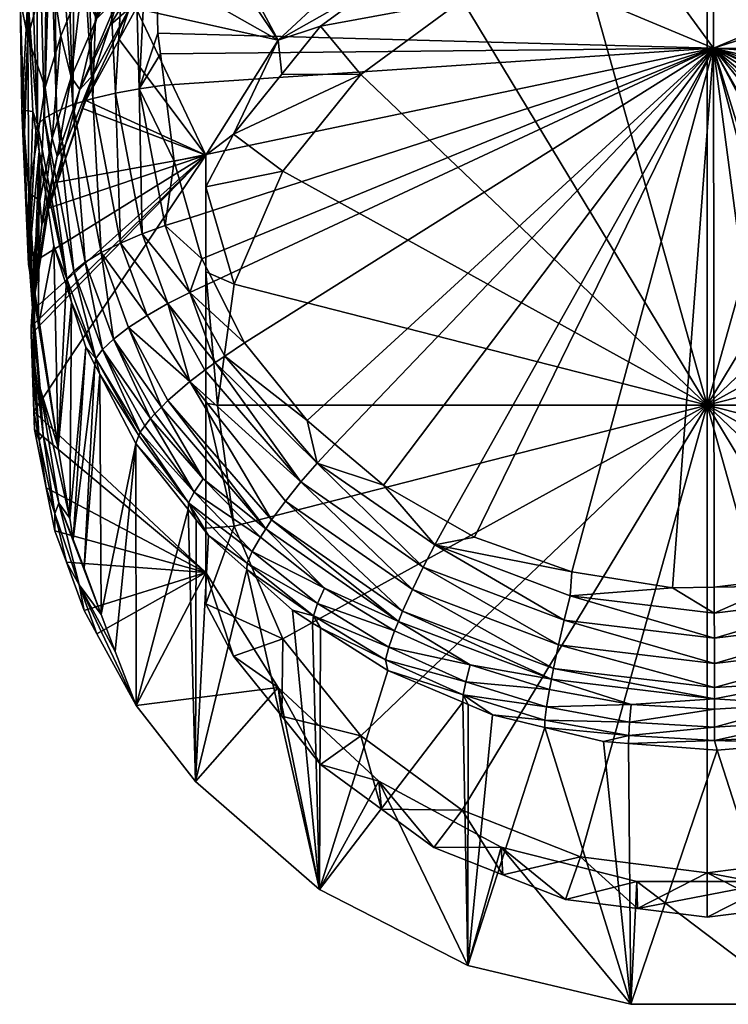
# Model space of a CAD drawing. Extents: x -0.027 to 0.141, y -0.147 to 0.026.
# Tile 1 of 256: x -0.015 to 0, y -0.147 to -0.125. Entities that reach past the tile are written whole.
import ezdxf

# ---------------------------------------------------------------- set-up
doc = ezdxf.new("R2010")
doc.units = 0
doc.layers.add('mesh', color=7, linetype='CONTINUOUS')

msp = doc.modelspace()

# ---------------------------------------------------------------- meshes
at = {"layer": 'mesh'}
mesh = msp.add_polyface(dxfattribs=at)
corners = [(-0.003349, -0.103784, 0.091199), (-0.003336, -0.115404, 0.094463), (-0.001644, -0.115153, 0.094373), (0.000088, -0.115106, 0.094357), (-0.01222, -0.10872, 0.113036), (0.000077, -0.108584, 0.113394), (0.000096, -0.125576, 0.117784), (-0.003341, -0.11558, 0.094502), (-0.003341, -0.116164, 0.094514), (0.000088, -0.115796, 0.094401), (-0.003343, -0.116063, 0.094532), (-0.00171, -0.116651, 0.0942), (-0.003334, -0.117008, 0.094241), (-0.001682, -0.11698, 0.093972), (0.000087, -0.115417, 0.094405), (-0.008157, -0.099463, 0.091061), (-0.006768, -0.115236, 0.095099), (-0.005654, -0.115329, 0.094749), (-0.007882, -0.115142, 0.095449), (-0.005352, -0.099715, 0.090208), (-0.004501, -0.115373, 0.09458), (-0.004616, -0.116385, 0.094593), (-0.005995, -0.117809, 0.094443), (-0.004662, -0.117381, 0.094269), (-0.00464, -0.117136, 0.094387), (-0.006947, -0.115666, 0.095144), (-0.005762, -0.115659, 0.094808), (-0.008086, -0.115652, 0.095594), (-0.00823, -0.115113, 0.095559), (-0.005936, -0.11725, 0.094663), (-0.004625, -0.116887, 0.094477), (-0.004584, -0.115878, 0.09462), (-0.005837, -0.11599, 0.094848), (-0.005914, -0.116642, 0.094809), (-0.00706, -0.116085, 0.095206), (-0.007181, -0.116906, 0.09516), (-0.008231, -0.116169, 0.095684), (-0.008388, -0.117182, 0.095637), (-0.007216, -0.117653, 0.094976), (-0.004551, -0.115628, 0.094593), (-0.003341, -0.115771, 0.094514), (-0.003337, -0.116541, 0.094446), (0.000088, -0.116181, 0.094322), (-0.003335, -0.116822, 0.094325), (-0.001663, -0.117252, 0.09369), (-0.003332, -0.117286, 0.094022), (-0.003332, -0.117396, 0.093936), (-0.005334, -0.115352, 0.094664)]
mesh.append_faces([[corners[k] for k in face] for face in [(0, 1, 2, 2), (3, 0, 2, 2), (4, 5, 6, 6), (2, 1, 7, 7), (8, 9, 10, 10), (11, 12, 13, 13), (14, 2, 7, 7), (15, 16, 17, 17), (15, 18, 16, 16), (19, 20, 1, 1), (21, 8, 10, 10), (22, 23, 24, 24), (17, 25, 26, 26), (16, 25, 17, 17), (16, 27, 25, 25), (18, 27, 16, 16), (18, 28, 27, 27), (29, 24, 30, 30), (29, 22, 24, 24), (31, 21, 10, 10), (32, 21, 31, 31), (32, 33, 21, 21), (34, 33, 32, 32), (34, 35, 33, 33), (36, 35, 34, 34), (36, 37, 35, 35), (33, 30, 21, 21), (33, 29, 30, 30), (35, 29, 33, 33), (35, 38, 29, 29), (37, 38, 35, 35), (39, 1, 20, 20), (39, 7, 1, 1), (36, 25, 27, 27), (34, 25, 36, 36), (34, 26, 25, 25), (32, 26, 34, 34), (32, 39, 26, 26), (31, 39, 32, 32), (14, 7, 40, 40), (41, 42, 8, 8), (41, 43, 11, 11), (11, 43, 12, 12), (44, 45, 46, 46), (13, 45, 44, 44), (12, 45, 13, 13), (9, 40, 10, 10), (9, 14, 40, 40), (19, 47, 20, 20), (43, 23, 12, 12), (43, 24, 23, 23), (43, 41, 24, 24), (47, 39, 20, 20), (47, 26, 39, 39), (17, 26, 47, 47), (30, 24, 41, 41), (31, 10, 40, 40), (21, 41, 8, 8), (21, 30, 41, 41), (40, 7, 39, 39), (31, 40, 39, 39), (23, 45, 12, 12)]])
mesh = msp.add_polyface(dxfattribs=at)
corners = [(-0.01222, -0.10872, 0.113036), (0.000096, -0.125576, 0.117784), (-0.012206, -0.120429, 0.116114), (-0.015047, -0.121482, 0.112214), (-0.015135, -0.117429, 0.106752), (-0.015134, -0.114834, 0.106557), (-0.015135, -0.117957, 0.106791), (-0.015112, -0.122293, 0.109613), (-0.015132, -0.122445, 0.106075), (-0.0094, -0.120983, 0.093228), (-0.009203, -0.121101, 0.092272), (-0.007245, -0.11985, 0.091883), (-0.008903, -0.120067, 0.094349), (-0.00908, -0.120406, 0.094007), (-0.007757, -0.119545, 0.09371), (-0.010098, -0.120993, 0.094712), (-0.009767, -0.120077, 0.095315), (-0.008739, -0.119694, 0.094646), (-0.008608, -0.119308, 0.094895), (-0.009913, -0.120543, 0.095034), (-0.010825, -0.120945, 0.095801), (-0.009571, -0.118602, 0.095941), (-0.008527, -0.118918, 0.095093), (-0.008435, -0.1181, 0.095406), (-0.009676, -0.119603, 0.095551), (-0.010608, -0.119162, 0.096568), (-0.010726, -0.120373, 0.096084), (-0.011538, -0.119779, 0.097269), (-0.011666, -0.121225, 0.096679), (-0.012354, -0.120454, 0.098029), (-0.014959, -0.117199, 0.104634), (-0.014964, -0.121453, 0.104188), (-0.009333, -0.116249, 0.096275), (-0.008388, -0.117182, 0.095637), (-0.008231, -0.116169, 0.095684), (-0.009514, -0.117482, 0.096227), (-0.010352, -0.11633, 0.096967), (-0.010545, -0.11781, 0.096918), (-0.011281, -0.116416, 0.097748), (-0.011472, -0.118171, 0.097692), (-0.012112, -0.116508, 0.098604), (-0.01229, -0.118565, 0.098534), (-0.013465, -0.116719, 0.100488), (-0.013587, -0.119447, 0.100349), (-0.014462, -0.120427, 0.102253), (-0.014408, -0.116955, 0.102519), (-0.013639, -0.121955, 0.099654), (-0.007609, -0.11927, 0.094043), (-0.006538, -0.119214, 0.092679), (-0.011948, -0.115468, 0.098386), (-0.013349, -0.115333, 0.100237), (-0.013722, -0.120564, 0.115586), (-0.013349, -0.104035, 0.111431), (-0.013331, -0.120502, 0.115828), (-0.013916, -0.120594, 0.115466), (-0.013935, -0.104136, 0.111072), (-0.014158, -0.120655, 0.115225), (-0.0144, -0.120717, 0.114984), (-0.014418, -0.104272, 0.110593), (-0.014518, -0.120765, 0.114793), (-0.014756, -0.120863, 0.114407), (-0.014775, -0.104433, 0.11002), (-0.012675, -0.120445, 0.116049)]
mesh.append_faces([[corners[k] for k in face] for face in [(0, 1, 2, 2), (3, 4, 5, 5), (3, 6, 4, 4), (7, 8, 6, 6), (9, 10, 11, 11), (12, 13, 14, 14), (15, 13, 12, 12), (16, 17, 18, 18), (16, 19, 17, 17), (20, 19, 16, 16), (21, 22, 23, 23), (21, 24, 22, 22), (25, 24, 21, 21), (25, 26, 24, 24), (27, 26, 25, 25), (27, 28, 26, 26), (29, 28, 27, 27), (30, 6, 31, 31), (32, 33, 34, 34), (32, 35, 33, 33), (36, 35, 32, 32), (36, 37, 35, 35), (38, 37, 36, 36), (38, 39, 37, 37), (40, 39, 38, 38), (40, 41, 39, 39), (42, 41, 40, 40), (42, 43, 41, 41), (4, 6, 30, 30), (44, 30, 31, 31), (45, 30, 44, 44), (35, 23, 33, 33), (35, 21, 23, 23), (37, 21, 35, 35), (37, 25, 21, 21), (39, 25, 37, 37), (39, 27, 25, 25), (41, 27, 39, 39), (41, 29, 27, 27), (43, 29, 41, 41), (43, 46, 29, 29), (17, 12, 47, 47), (19, 12, 17, 17), (19, 15, 12, 12), (48, 13, 9, 9), (40, 49, 42, 42), (43, 45, 44, 44), (42, 45, 43, 43), (42, 50, 45, 45), (24, 18, 22, 22), (24, 16, 18, 18), (26, 16, 24, 24), (26, 20, 16, 16), (51, 52, 53, 53), (54, 55, 51, 51), (56, 55, 54, 54), (57, 58, 56, 56), (59, 58, 57, 57), (60, 61, 59, 59), (62, 0, 2, 2), (53, 52, 62, 62)]])
mesh = msp.add_polyface(dxfattribs=at)
corners = [(0.000077, -0.108584, 0.113394), (0.012386, -0.120401, 0.116114), (0.000096, -0.125576, 0.117784), (-0.001653, -0.117458, 0.093372), (-0.001644, -0.117637, 0.093057), (-0.000853, -0.117526, 0.093017), (0.000089, -0.117154, 0.093655), (0.001831, -0.117454, 0.093373), (0.001841, -0.117249, 0.09369), (0.000089, -0.117361, 0.093338), (0.001828, -0.117599, 0.093045), (0.003506, -0.117788, 0.093348), (0.001668, -0.117574, 0.093036), (-0.001663, -0.117252, 0.09369), (0.000087, -0.118024, 0.091317), (0.003508, -0.118397, 0.091435), (0.003507, -0.118113, 0.092346), (0.004909, -0.118776, 0.091553), (0.006427, -0.118599, 0.093802), (0.004925, -0.117854, 0.093897), (0.004984, -0.118075, 0.093624), (0.006324, -0.118342, 0.094074), (0.007811, -0.119265, 0.094048), (0.004876, -0.117616, 0.094112), (0.003508, -0.117228, 0.094082), (0.00624, -0.118073, 0.094288), (0.007672, -0.118957, 0.094328), (0.006185, -0.117801, 0.094446), (0.00482, -0.117127, 0.094387), (0.004843, -0.117372, 0.09427), (0.006124, -0.11724, 0.094666), (0.007491, -0.118315, 0.094726), (0.007412, -0.117644, 0.094983), (0.0061, -0.116631, 0.094812), (0.006733, -0.119208, 0.092682), (0.006537, -0.118822, 0.093472), (0.005045, -0.118258, 0.09329), (0.003508, -0.117047, 0.094196), (0.007561, -0.118637, 0.094555), (0.004478, -0.121887, 0.092522), (0.001495, -0.121137, 0.092287), (0.006861, -0.119569, 0.091801), (0.007097, -0.119665, 0.091831), (0.007424, -0.119833, 0.091883), (0.003507, -0.117855, 0.093169), (0.003506, -0.117718, 0.093467), (0.003506, -0.117557, 0.093741), (0.001859, -0.116976, 0.093973), (0.000088, -0.117544, 0.093024)]
mesh.append_faces([[corners[k] for k in face] for face in [(0, 1, 2, 2), (3, 4, 5, 5), (6, 7, 8, 8), (9, 7, 6, 6), (7, 10, 11, 11), (7, 12, 10, 10), (9, 12, 7, 7), (13, 9, 6, 6), (3, 9, 13, 13), (14, 15, 16, 16), (10, 14, 16, 16), (12, 14, 10, 10), (5, 4, 14, 14), (16, 15, 17, 17), (18, 19, 20, 20), (18, 21, 19, 19), (22, 21, 18, 18), (19, 23, 24, 24), (21, 23, 19, 19), (21, 25, 23, 23), (26, 25, 21, 21), (27, 28, 29, 29), (27, 30, 28, 28), (31, 30, 27, 27), (32, 33, 30, 30), (34, 35, 36, 36), (23, 37, 24, 24), (23, 29, 37, 37), (25, 29, 23, 23), (25, 27, 29, 29), (38, 27, 25, 25), (20, 35, 18, 18), (20, 36, 35, 35), (39, 15, 40, 40), (39, 17, 15, 15), (41, 17, 39, 39), (15, 14, 40, 40), (39, 42, 41, 41), (39, 43, 42, 42), (11, 10, 44, 44), (11, 45, 7, 7), (7, 46, 8, 8), (7, 45, 46, 46), (47, 46, 24, 24), (8, 46, 47, 47), (9, 48, 12, 12), (3, 48, 9, 9), (5, 48, 3, 3), (14, 48, 5, 5), (10, 16, 44, 44), (12, 48, 14, 14), (16, 17, 44, 44), (20, 11, 44, 44), (19, 24, 46, 46), (20, 45, 11, 11), (19, 45, 20, 20), (19, 46, 45, 45), (44, 36, 20, 20), (44, 34, 36, 36), (44, 41, 34, 34), (17, 41, 44, 44)]])
mesh = msp.add_polyface(dxfattribs=at)
corners = [(-0.015112, -0.122293, 0.109613), (-0.015135, -0.117957, 0.106791), (-0.015047, -0.121482, 0.112214), (-0.015131, -0.123444, 0.105915), (-0.015132, -0.122445, 0.106075), (-0.014489, -0.123608, 0.101336), (-0.014578, -0.126436, 0.100124), (-0.014234, -0.125302, 0.099409), (-0.013514, -0.126153, 0.094829), (-0.013686, -0.126723, 0.094022), (-0.012722, -0.124699, 0.094379), (-0.013747, -0.126899, 0.094077), (-0.014303, -0.128513, 0.094579), (-0.012952, -0.125383, 0.093605), (-0.013816, -0.12648, 0.096144), (-0.013157, -0.125077, 0.095651), (-0.012954, -0.124423, 0.096079), (-0.014964, -0.121453, 0.104188), (-0.015127, -0.124507, 0.105609), (-0.014957, -0.125332, 0.103023), (-0.01513, -0.123811, 0.10581), (-0.014934, -0.12875, 0.101553), (-0.013773, -0.124201, 0.098698), (-0.013192, -0.123148, 0.097999), (-0.013639, -0.121955, 0.099654), (-0.014462, -0.120427, 0.102253), (-0.015046, -0.126992, 0.104631), (-0.015031, -0.127438, 0.104456), (-0.01345, -0.124928, 0.09707), (-0.012759, -0.123706, 0.096507), (-0.014005, -0.126214, 0.097655), (-0.014314, -0.127944, 0.096658), (-0.014421, -0.127547, 0.098253), (-0.01413, -0.127685, 0.095304), (-0.013587, -0.119447, 0.100349), (-0.014953, -0.124462, 0.114136), (-0.015013, -0.123077, 0.113798), (-0.01502, -0.121141, 0.11331), (-0.014846, -0.126962, 0.114744), (-0.015091, -0.126932, 0.106323), (-0.014744, -0.127253, 0.115348), (-0.013527, -0.126678, 0.117124), (-0.013966, -0.126814, 0.11677), (-0.013916, -0.120594, 0.115466), (-0.013331, -0.120502, 0.115828), (-0.013034, -0.12656, 0.117383), (-0.013722, -0.120564, 0.115586), (-0.014756, -0.120863, 0.114407), (-0.014587, -0.12711, 0.115855), (-0.014518, -0.120765, 0.114793), (-0.014325, -0.126961, 0.116338), (-0.0144, -0.120717, 0.114984), (-0.014158, -0.120655, 0.115225), (-0.014966, -0.121025, 0.113766)]
mesh.append_faces([[corners[k] for k in face] for face in [(0, 1, 2, 2), (3, 4, 0, 0), (5, 6, 7, 7), (8, 9, 10, 10), (8, 11, 9, 9), (12, 11, 8, 8), (9, 13, 10, 10), (14, 15, 16, 16), (17, 18, 19, 19), (17, 20, 18, 18), (3, 20, 17, 17), (19, 21, 6, 6), (22, 5, 7, 7), (22, 23, 24, 24), (17, 4, 3, 3), (17, 1, 4, 4), (5, 19, 6, 6), (5, 17, 19, 19), (25, 17, 5, 5), (19, 26, 27, 27), (18, 26, 19, 19), (28, 16, 29, 29), (28, 14, 16, 16), (30, 14, 28, 28), (30, 31, 14, 14), (32, 31, 30, 30), (8, 14, 33, 33), (8, 15, 14, 14), (10, 15, 8, 8), (24, 5, 22, 22), (24, 25, 5, 5), (34, 25, 24, 24), (22, 28, 23, 23), (22, 30, 28, 28), (7, 30, 22, 22), (7, 32, 30, 30), (6, 32, 7, 7), (2, 35, 0, 0), (2, 36, 35, 35), (37, 36, 2, 2), (38, 39, 35, 35), (35, 3, 0, 0), (35, 20, 3, 3), (39, 20, 35, 35), (39, 18, 20, 20), (26, 18, 39, 39), (38, 35, 40, 40), (41, 42, 43, 43), (41, 44, 45, 45), (41, 46, 44, 44), (43, 46, 41, 41), (47, 48, 40, 40), (49, 48, 47, 47), (49, 50, 48, 48), (51, 50, 49, 49), (51, 42, 50, 50), (52, 42, 51, 51), (52, 43, 42, 42), (53, 36, 37, 37), (53, 35, 36, 36), (53, 40, 35, 35), (47, 40, 53, 53)]])
mesh = msp.add_polyface(dxfattribs=at)
corners = [(-0.011747, -0.128055, 0.118019), (-0.011959, -0.126387, 0.117602), (0.000096, -0.125576, 0.117784), (-0.011392, -0.129298, 0.118335), (-0.011135, -0.130199, 0.118565), (-0.010883, -0.130697, 0.118695), (-0.010202, -0.132042, 0.119048), (-0.008826, -0.133749, 0.119511), (-0.008218, -0.134263, 0.119654), (-0.005154, -0.136305, 0.120227), (-0.005746, -0.135967, 0.120132), (-0.012104, -0.125245, 0.117317), (-0.012206, -0.120429, 0.116114), (-0.012046, -0.1257, 0.117431), (-0.0094, -0.120983, 0.093228), (-0.009606, -0.121459, 0.092384), (-0.009203, -0.121101, 0.092272), (-0.010653, -0.122096, 0.093572), (-0.010937, -0.122642, 0.092752), (-0.011161, -0.122881, 0.092826), (-0.010098, -0.120993, 0.094712), (-0.010295, -0.121403, 0.094355), (-0.00908, -0.120406, 0.094007), (-0.011179, -0.122035, 0.095127), (-0.011388, -0.122523, 0.09475), (-0.010825, -0.120945, 0.095801), (-0.010982, -0.121502, 0.095479), (-0.009913, -0.120543, 0.095034), (-0.012578, -0.1247, 0.093392), (-0.011046, -0.127921, 0.094396), (-0.009461, -0.125395, 0.09361), (-0.00457, -0.121888, 0.092519), (-0.007254, -0.123339, 0.09297), (-0.007245, -0.11985, 0.091883), (-0.006918, -0.119681, 0.091831), (-0.001588, -0.121137, 0.092286), (-0.004733, -0.118787, 0.091553), (-0.001575, -0.121928, 0.090087), (-0.003152, -0.122127, 0.090149), (-0.004531, -0.122672, 0.090319), (-0.006046, -0.123271, 0.090505), (-0.007192, -0.12411, 0.090767), (-0.008532, -0.125092, 0.091072), (-0.010439, -0.127465, 0.091812), (-0.011046, -0.128614, 0.09217), (-0.00938, -0.126148, 0.091401), (-0.000046, -0.133408, 0.092907), (-0.002829, -0.123494, 0.089819), (-0.005421, -0.124519, 0.090138), (-0.009356, -0.128276, 0.091308), (-0.01043, -0.130751, 0.092079), (-0.007648, -0.12615, 0.090646), (-0.011046, -0.130484, 0.092382), (-0.000046, -0.123144, 0.08971)]
mesh.append_faces([[corners[k] for k in face] for face in [(0, 1, 2, 2), (2, 3, 0, 0), (2, 4, 3, 3), (5, 4, 2, 2), (2, 6, 5, 5), (2, 7, 6, 6), (8, 7, 2, 2), (9, 10, 2, 2), (2, 11, 12, 12), (2, 13, 11, 11), (1, 13, 2, 2), (14, 15, 16, 16), (17, 15, 14, 14), (17, 18, 15, 15), (19, 18, 17, 17), (20, 21, 22, 22), (23, 21, 20, 20), (23, 24, 21, 21), (25, 26, 27, 27), (26, 20, 27, 27), (26, 23, 20, 20), (14, 21, 17, 17), (14, 22, 21, 21), (28, 29, 30, 30), (31, 16, 32, 32), (31, 33, 16, 16), (34, 33, 31, 31), (35, 36, 31, 31), (30, 18, 19, 19), (32, 18, 30, 30), (32, 15, 18, 18), (16, 15, 32, 32), (31, 37, 35, 35), (31, 38, 37, 37), (31, 39, 38, 38), (32, 39, 31, 31), (32, 40, 39, 39), (32, 41, 40, 40), (30, 41, 32, 32), (30, 42, 41, 41), (43, 29, 44, 44), (43, 30, 29, 29), (45, 30, 43, 43), (45, 42, 30, 30), (46, 47, 48, 48), (46, 49, 50, 50), (46, 51, 49, 49), (48, 51, 46, 46), (50, 44, 52, 52), (49, 44, 50, 50), (49, 43, 44, 44), (51, 43, 49, 49), (51, 45, 43, 43), (51, 42, 45, 45), (48, 42, 51, 51), (48, 41, 42, 42), (48, 40, 41, 41), (47, 40, 48, 48), (47, 39, 40, 40), (47, 38, 39, 39), (53, 38, 47, 47), (53, 37, 38, 38)]])
mesh = msp.add_polyface(dxfattribs=at)
corners = [(0.000096, -0.125576, 0.117784), (0.012386, -0.120401, 0.116114), (0.012388, -0.121668, 0.116433), (0.005972, -0.135972, 0.120137), (0.005743, -0.136114, 0.120176), (0.00769, -0.134913, 0.119839), (0.008426, -0.134242, 0.119654), (0.009325, -0.133422, 0.119427), (0.010408, -0.132018, 0.119048), (0.011094, -0.130684, 0.118698), (0.011315, -0.130252, 0.118585), (0.011601, -0.129291, 0.11834), (0.011886, -0.128332, 0.118095), (0.012163, -0.126365, 0.117603), (0.003642, -0.136946, 0.120412), (0.009613, -0.120986, 0.093235), (0.009385, -0.12108, 0.092272), (0.00982, -0.121465, 0.092392), (0.010872, -0.122107, 0.093583), (0.009291, -0.120407, 0.094015), (0.010512, -0.121411, 0.094366), (0.009112, -0.120068, 0.094357), (0.010313, -0.120999, 0.094724), (0.010844, -0.132308, 0.119026), (0.008817, -0.134661, 0.119688), (0.011122, -0.122617, 0.092752), (0.007161, -0.123338, 0.092975), (0.009368, -0.125394, 0.093616), (0.007424, -0.119833, 0.091883), (0.004478, -0.121887, 0.092522), (0.009288, -0.126148, 0.091401), (0.010346, -0.127465, 0.091812), (0.008439, -0.125092, 0.091072), (0.007099, -0.12411, 0.090767), (0.005954, -0.123271, 0.090505), (0.004438, -0.122672, 0.090319), (0.003059, -0.122127, 0.090149), (0.001495, -0.121137, 0.092287), (0.001482, -0.121928, 0.090087), (-0.000046, -0.121736, 0.090027), (-0.001588, -0.121137, 0.092286), (-0.001575, -0.121928, 0.090087), (-0.000046, -0.133408, 0.092907), (0.010337, -0.130751, 0.092079), (0.009263, -0.128276, 0.091308), (0.010704, -0.133408, 0.092907), (0.005329, -0.124519, 0.090138), (0.002736, -0.123494, 0.089819), (0.007555, -0.12615, 0.090646), (-0.000046, -0.123144, 0.08971), (-0.002829, -0.123494, 0.089819), (0.010954, -0.128614, 0.09217), (0.01226, -0.125673, 0.11743), (0.00011, -0.137406, 0.120543), (-0.000809, -0.137422, 0.120548)]
mesh.append_faces([[corners[k] for k in face] for face in [(0, 1, 2, 2), (0, 3, 4, 4), (0, 5, 3, 3), (0, 6, 5, 5), (0, 7, 6, 6), (8, 7, 0, 0), (0, 9, 8, 8), (0, 10, 9, 9), (11, 10, 0, 0), (0, 12, 11, 11), (0, 13, 12, 12), (4, 14, 0, 0), (15, 16, 17, 17), (18, 19, 15, 15), (18, 20, 19, 19), (21, 20, 22, 22), (21, 19, 20, 20), (23, 24, 7, 7), (25, 26, 27, 27), (17, 26, 25, 25), (26, 28, 29, 29), (26, 16, 28, 28), (17, 16, 26, 26), (27, 30, 31, 31), (27, 32, 30, 30), (26, 32, 27, 27), (26, 33, 32, 32), (26, 34, 33, 33), (29, 34, 26, 26), (29, 35, 34, 34), (29, 36, 35, 35), (37, 36, 29, 29), (37, 38, 36, 36), (37, 39, 38, 38), (40, 39, 37, 37), (40, 41, 39, 39), (42, 43, 44, 44), (42, 45, 43, 43), (42, 46, 47, 47), (42, 48, 46, 46), (44, 48, 42, 42), (42, 49, 50, 50), (47, 49, 42, 42), (51, 44, 43, 43), (49, 39, 41, 41), (49, 38, 39, 39), (47, 38, 49, 49), (47, 36, 38, 38), (47, 35, 36, 36), (46, 35, 47, 47), (46, 34, 35, 35), (46, 33, 34, 34), (48, 33, 46, 46), (48, 32, 33, 33), (48, 30, 32, 32), (44, 30, 48, 48), (44, 31, 30, 30), (51, 31, 44, 44), (0, 2, 52, 52), (52, 13, 0, 0), (53, 54, 0, 0)]])
mesh = msp.add_polyface(dxfattribs=at)
corners = [(-0.012722, -0.124699, 0.094379), (-0.012578, -0.1247, 0.093392), (-0.011764, -0.12334, 0.093958), (-0.012952, -0.125383, 0.093605), (-0.011161, -0.122881, 0.092826), (-0.010653, -0.122096, 0.093572), (-0.011999, -0.123957, 0.093161), (-0.012134, -0.123183, 0.095585), (-0.011388, -0.122523, 0.09475), (-0.011179, -0.122035, 0.095127), (-0.012345, -0.123753, 0.095184), (-0.012954, -0.124423, 0.096079), (-0.013157, -0.125077, 0.095651), (-0.011772, -0.121904, 0.096341), (-0.010982, -0.121502, 0.095479), (-0.010825, -0.120945, 0.095801), (-0.011934, -0.12256, 0.095973), (-0.012598, -0.122947, 0.096925), (-0.012759, -0.123706, 0.096507), (-0.01345, -0.124928, 0.09707), (-0.012354, -0.120454, 0.098029), (-0.01249, -0.122153, 0.097322), (-0.011666, -0.121225, 0.096679), (-0.013639, -0.121955, 0.099654), (-0.013192, -0.123148, 0.097999), (-0.010295, -0.121403, 0.094355), (-0.010726, -0.120373, 0.096084), (-0.012516, -0.126464, 0.117541), (-0.011959, -0.126387, 0.117602), (-0.011747, -0.128055, 0.118019), (-0.010846, -0.132473, 0.119011), (-0.011882, -0.13118, 0.118556), (-0.011403, -0.130936, 0.118676), (-0.011943, -0.129469, 0.118297), (-0.011392, -0.129298, 0.118335), (-0.012445, -0.12965, 0.118161), (-0.013034, -0.12656, 0.117383), (-0.012924, -0.129851, 0.117922), (-0.011135, -0.130199, 0.118565), (-0.010883, -0.130697, 0.118695), (-0.012046, -0.1257, 0.117431), (-0.012104, -0.125245, 0.117317), (-0.012206, -0.120429, 0.116114), (-0.01335, -0.130062, 0.117585), (-0.01234, -0.131442, 0.118333), (-0.012747, -0.131707, 0.118011), (-0.013686, -0.126723, 0.094022), (-0.013747, -0.126899, 0.094077), (-0.011046, -0.127921, 0.094396), (-0.009461, -0.125395, 0.09361), (-0.014499, -0.129083, 0.094756), (-0.014674, -0.130167, 0.095094), (-0.011046, -0.130484, 0.092382), (-0.011046, -0.128614, 0.09217), (-0.011046, -0.133365, 0.093045), (-0.012675, -0.120445, 0.116049), (-0.013331, -0.120502, 0.115828)]
mesh.append_faces([[corners[k] for k in face] for face in [(0, 1, 2, 2), (0, 3, 1, 1), (2, 4, 5, 5), (2, 6, 4, 4), (1, 6, 2, 2), (7, 8, 9, 9), (7, 10, 8, 8), (11, 10, 7, 7), (11, 12, 10, 10), (13, 14, 15, 15), (13, 16, 14, 14), (17, 16, 13, 13), (17, 18, 16, 16), (19, 18, 17, 17), (20, 21, 22, 22), (23, 21, 20, 20), (23, 24, 21, 21), (16, 9, 14, 14), (16, 7, 9, 9), (18, 7, 16, 16), (18, 11, 7, 7), (0, 10, 12, 12), (2, 10, 0, 0), (2, 8, 10, 10), (5, 8, 2, 2), (5, 25, 8, 8), (22, 15, 26, 26), (22, 13, 15, 15), (21, 13, 22, 22), (21, 17, 13, 13), (24, 17, 21, 21), (24, 19, 17, 17), (27, 28, 29, 29), (30, 31, 32, 32), (33, 29, 34, 34), (33, 27, 29, 29), (35, 27, 33, 33), (35, 36, 27, 27), (37, 36, 35, 35), (38, 39, 32, 32), (27, 40, 28, 28), (27, 41, 40, 40), (42, 41, 27, 27), (43, 44, 45, 45), (37, 31, 44, 44), (35, 31, 37, 37), (35, 32, 31, 31), (33, 32, 35, 35), (33, 38, 32, 32), (34, 38, 33, 33), (46, 47, 48, 48), (1, 49, 6, 6), (3, 48, 1, 1), (3, 46, 48, 48), (49, 4, 6, 6), (50, 51, 48, 48), (48, 52, 53, 53), (48, 54, 52, 52), (27, 55, 42, 42), (36, 55, 27, 27), (36, 56, 55, 55)]])
mesh = msp.add_polyface(dxfattribs=at)
corners = [(-0.013514, -0.126153, 0.094829), (-0.01413, -0.127685, 0.095304), (-0.014303, -0.128513, 0.094579), (-0.014564, -0.129274, 0.095797), (-0.014499, -0.129083, 0.094756), (-0.014674, -0.130167, 0.095094), (-0.014808, -0.1309, 0.096301), (-0.014863, -0.131341, 0.09546), (-0.014885, -0.131692, 0.095569), (-0.014938, -0.13032, 0.103322), (-0.014957, -0.129901, 0.102267), (-0.015031, -0.127438, 0.104456), (-0.014827, -0.131008, 0.102963), (-0.01472, -0.131664, 0.102622), (-0.014934, -0.12875, 0.101553), (-0.014825, -0.131679, 0.10007), (-0.014957, -0.125332, 0.103023), (-0.014421, -0.127547, 0.098253), (-0.014647, -0.129452, 0.097184), (-0.014314, -0.127944, 0.096658), (-0.014696, -0.128914, 0.098858), (-0.01481, -0.130987, 0.097718), (-0.014829, -0.130297, 0.099465), (-0.0148, -0.132529, 0.098253), (-0.013816, -0.12648, 0.096144), (-0.014578, -0.126436, 0.100124), (-0.015091, -0.126932, 0.106323), (-0.015046, -0.126992, 0.104631), (-0.014846, -0.126962, 0.114744), (-0.01478, -0.127381, 0.114847), (-0.014709, -0.127838, 0.114959), (-0.014384, -0.129912, 0.115468), (-0.014102, -0.130637, 0.11619), (-0.014116, -0.130768, 0.115686), (-0.014744, -0.127253, 0.115348), (-0.013997, -0.131148, 0.115783), (-0.013463, -0.132383, 0.116641), (-0.01395, -0.130465, 0.116692), (-0.013698, -0.13027, 0.117166), (-0.013319, -0.132189, 0.117137), (-0.01335, -0.130062, 0.117585), (-0.013079, -0.131961, 0.117604), (-0.012924, -0.129851, 0.117922), (-0.013527, -0.126678, 0.117124), (-0.013034, -0.12656, 0.117383), (-0.013966, -0.126814, 0.11677), (-0.014325, -0.126961, 0.116338), (-0.014587, -0.12711, 0.115855), (-0.01234, -0.131442, 0.118333), (-0.011046, -0.127921, 0.094396), (-0.013747, -0.126899, 0.094077), (-0.01488, -0.13185, 0.095618)]
mesh.append_faces([[corners[k] for k in face] for face in [(0, 1, 2, 2), (3, 2, 1, 1), (3, 4, 2, 2), (3, 5, 4, 4), (6, 5, 3, 3), (6, 7, 5, 5), (8, 7, 6, 6), (9, 10, 11, 11), (9, 12, 10, 10), (12, 13, 10, 10), (14, 10, 15, 15), (14, 11, 10, 10), (16, 11, 14, 14), (17, 18, 19, 19), (20, 18, 17, 17), (20, 21, 18, 18), (22, 21, 20, 20), (22, 23, 21, 21), (6, 18, 21, 21), (3, 18, 6, 6), (3, 19, 18, 18), (1, 19, 3, 3), (1, 24, 19, 19), (25, 20, 17, 17), (14, 20, 25, 25), (14, 22, 20, 20), (15, 22, 14, 14), (15, 23, 22, 22), (26, 11, 27, 27), (26, 9, 11, 11), (28, 9, 26, 26), (29, 9, 28, 28), (29, 30, 9, 9), (30, 12, 9, 9), (30, 13, 12, 12), (31, 13, 30, 30), (32, 33, 31, 31), (28, 34, 29, 29), (30, 32, 31, 31), (32, 35, 33, 33), (32, 36, 35, 35), (37, 36, 32, 32), (38, 39, 37, 37), (40, 41, 38, 38), (42, 43, 44, 44), (40, 43, 42, 42), (40, 45, 43, 43), (38, 45, 40, 40), (38, 46, 45, 45), (37, 46, 38, 38), (37, 47, 46, 46), (32, 47, 37, 37), (32, 34, 47, 47), (30, 34, 32, 32), (30, 29, 34, 34), (42, 48, 40, 40), (49, 2, 4, 4), (49, 50, 2, 2), (8, 51, 49, 49), (49, 7, 8, 8), (49, 5, 7, 7)]])
mesh = msp.add_polyface(dxfattribs=at)
corners = [(0.000096, -0.125576, 0.117784), (-0.007148, -0.135168, 0.119905), (-0.008218, -0.134263, 0.119654), (-0.005746, -0.135967, 0.120132), (-0.003014, -0.137067, 0.120445), (-0.005154, -0.136305, 0.120227), (-0.000809, -0.137422, 0.120548), (-0.01143, -0.135552, 0.117507), (-0.012519, -0.134078, 0.117095), (-0.012491, -0.134004, 0.117304), (-0.011308, -0.135317, 0.117991), (-0.009852, -0.136304, 0.118795), (-0.010032, -0.136623, 0.118357), (-0.010988, -0.136268, 0.117165), (-0.01126, -0.135924, 0.11707), (-0.01014, -0.136874, 0.117879), (-0.010146, -0.13702, 0.117375), (-0.012386, -0.133862, 0.11758), (-0.011106, -0.135023, 0.118437), (-0.012023, -0.13345, 0.118235), (-0.009736, -0.136122, 0.118991), (-0.012168, -0.133599, 0.118032), (-0.012266, -0.133699, 0.117897), (-0.006026, -0.136475, 0.120193), (-0.008604, -0.134682, 0.119688), (-0.008826, -0.133749, 0.119511), (-0.010636, -0.132332, 0.119023), (-0.010846, -0.132473, 0.119011), (-0.010202, -0.132042, 0.119048), (-0.006278, -0.136963, 0.120147), (-0.008961, -0.135095, 0.119619), (-0.011073, -0.132644, 0.118926), (-0.006517, -0.137458, 0.119995), (-0.009302, -0.135518, 0.119444), (-0.012583, -0.134251, 0.116606), (-0.011438, -0.135698, 0.117007), (-0.011882, -0.133305, 0.11843), (-0.009605, -0.135929, 0.119165), (-0.011403, -0.130936, 0.118676), (-0.012747, -0.131707, 0.118011), (-0.011882, -0.13118, 0.118556), (-0.010883, -0.130697, 0.118695), (-0.011046, -0.127921, 0.094396), (-0.014825, -0.133547, 0.096147), (-0.011046, -0.137079, 0.097248), (-0.011046, -0.133365, 0.093045), (-0.011046, -0.136112, 0.094135), (-0.000046, -0.133408, 0.092907), (-0.01043, -0.136064, 0.093734), (-0.009356, -0.13854, 0.094505), (-0.010796, -0.133408, 0.092907), (-0.01043, -0.130751, 0.092079), (-0.007648, -0.140665, 0.095167), (-0.011046, -0.130484, 0.092382), (-0.011398, -0.132889, 0.118803), (-0.01234, -0.131442, 0.118333)]
mesh.append_faces([[corners[k] for k in face] for face in [(0, 1, 2, 2), (0, 3, 1, 1), (0, 4, 5, 5), (0, 6, 4, 4), (7, 8, 9, 9), (10, 11, 12, 12), (13, 14, 7, 7), (15, 13, 7, 7), (15, 16, 13, 13), (10, 9, 17, 17), (10, 7, 9, 9), (12, 7, 10, 10), (12, 15, 7, 7), (18, 19, 20, 20), (18, 21, 19, 19), (22, 21, 18, 18), (11, 18, 20, 20), (10, 18, 11, 11), (10, 22, 18, 18), (17, 22, 10, 10), (23, 3, 5, 5), (23, 1, 3, 3), (24, 1, 23, 23), (24, 2, 1, 1), (25, 2, 24, 24), (26, 24, 27, 27), (26, 25, 24, 24), (28, 25, 26, 26), (29, 24, 23, 23), (30, 24, 29, 29), (30, 27, 24, 24), (31, 27, 30, 30), (32, 30, 29, 29), (33, 30, 32, 32), (7, 34, 8, 8), (7, 35, 34, 34), (14, 35, 7, 7), (20, 36, 37, 37), (19, 36, 20, 20), (27, 38, 26, 26), (39, 36, 19, 19), (27, 31, 40, 40), (38, 28, 26, 26), (38, 41, 28, 28), (42, 43, 44, 44), (44, 45, 42, 42), (44, 46, 45, 45), (47, 48, 49, 49), (47, 50, 48, 48), (51, 50, 47, 47), (49, 52, 47, 47), (48, 45, 46, 46), (50, 45, 48, 48), (50, 53, 45, 45), (51, 53, 50, 50), (54, 31, 30, 30), (33, 54, 30, 30), (37, 54, 33, 33), (36, 54, 37, 37), (39, 54, 36, 36), (40, 54, 55, 55), (40, 31, 54, 54)]])
mesh = msp.add_polyface(dxfattribs=at)
corners = [(0.001623, -0.137224, 0.1205), (0.003137, -0.137047, 0.120441), (0.001455, -0.137382, 0.120537), (0.000096, -0.125576, 0.117784), (0.003642, -0.136946, 0.120412), (0.006496, -0.136948, 0.120147), (0.006737, -0.137443, 0.119995), (0.00353, -0.138663, 0.120347), (0.003274, -0.137588, 0.120516), (0.006244, -0.13646, 0.120193), (0.005972, -0.135972, 0.120137), (0.00769, -0.134913, 0.119839), (0.005629, -0.139754, 0.11871), (0.005635, -0.139922, 0.118192), (0.005519, -0.139973, 0.118206), (0.003731, -0.139641, 0.119758), (0.003641, -0.139179, 0.120101), (0.005339, -0.138648, 0.119947), (0.001942, -0.139971, 0.119854), (0.001896, -0.139501, 0.120194), (0.000113, -0.139856, 0.120067), (0.003797, -0.140025, 0.119339), (0.001975, -0.140362, 0.119437), (0.005473, -0.139095, 0.119599), (0.00557, -0.139469, 0.119178), (0.003836, -0.140317, 0.118873), (0.00733, -0.138981, 0.118487), (0.007385, -0.139162, 0.117979), (-0.003054, -0.137595, 0.120516), (-0.000809, -0.137422, 0.120548), (0.000111, -0.137972, 0.120626), (0.005743, -0.136114, 0.120176), (0.000112, -0.138523, 0.1206), (-0.003183, -0.13813, 0.120485), (0.00845, -0.137, 0.119474), (0.006952, -0.137918, 0.119736), (0.009175, -0.135073, 0.119618), (0.003405, -0.138122, 0.120484), (0.000112, -0.13908, 0.120467), (-0.003307, -0.138671, 0.120347), (0.000113, -0.13961, 0.120226), (-0.003416, -0.139188, 0.120101), (0.007254, -0.138705, 0.118957), (0.007127, -0.138346, 0.119383), (-0.003464, -0.139427, 0.119941), (0.010337, -0.136064, 0.093734), (0.010704, -0.133408, 0.092907), (-0.000046, -0.133408, 0.092907), (-0.002829, -0.143322, 0.095995), (-0.000046, -0.143672, 0.096103), (0.007555, -0.140665, 0.095167), (0.009263, -0.13854, 0.094505), (0.005329, -0.142297, 0.095675), (0.00011, -0.137406, 0.120543)]
mesh.append_faces([[corners[k] for k in face] for face in [(0, 1, 2, 2), (3, 1, 0, 0), (3, 4, 1, 1), (5, 6, 7, 7), (8, 1, 4, 4), (9, 10, 11, 11), (12, 13, 14, 14), (15, 16, 17, 17), (18, 19, 16, 16), (20, 19, 18, 18), (15, 18, 16, 16), (21, 22, 15, 15), (23, 15, 17, 17), (23, 21, 15, 15), (24, 21, 23, 23), (12, 25, 24, 24), (26, 27, 13, 13), (28, 29, 30, 30), (31, 8, 4, 4), (8, 2, 1, 1), (8, 30, 2, 2), (32, 30, 8, 8), (32, 28, 30, 30), (33, 28, 32, 32), (34, 35, 6, 6), (36, 6, 5, 5), (9, 31, 10, 10), (9, 8, 31, 31), (37, 8, 9, 9), (37, 32, 8, 8), (38, 32, 37, 37), (38, 33, 32, 32), (39, 33, 38, 38), (5, 37, 9, 9), (7, 37, 5, 5), (7, 38, 37, 37), (40, 38, 7, 7), (40, 39, 38, 38), (41, 39, 40, 40), (12, 26, 13, 13), (12, 42, 26, 26), (24, 42, 12, 12), (24, 43, 42, 42), (23, 43, 24, 24), (23, 35, 43, 43), (17, 35, 23, 23), (17, 6, 35, 35), (16, 6, 17, 17), (16, 7, 6, 6), (19, 7, 16, 16), (19, 40, 7, 7), (20, 40, 19, 19), (20, 41, 40, 40), (44, 41, 20, 20), (45, 46, 47, 47), (48, 49, 47, 47), (47, 50, 51, 51), (52, 50, 47, 47), (53, 3, 0, 0), (0, 2, 53, 53), (30, 53, 2, 2), (30, 29, 53, 53)]])
mesh = msp.add_polyface(dxfattribs=at)
corners = [(-0.014707, -0.134179, 0.097318), (-0.014553, -0.135221, 0.096668), (-0.014812, -0.133942, 0.09627), (-0.014362, -0.135789, 0.097817), (-0.014107, -0.136859, 0.097179), (-0.014362, -0.136165, 0.096962), (-0.014825, -0.133547, 0.096147), (-0.014808, -0.1309, 0.096301), (-0.01488, -0.13185, 0.095618), (-0.014885, -0.131692, 0.095569), (-0.014856, -0.132543, 0.09681), (-0.013344, -0.138002, 0.099239), (-0.013827, -0.13735, 0.098302), (-0.014276, -0.135557, 0.099305), (-0.01396, -0.136358, 0.100177), (-0.013723, -0.13699, 0.099816), (-0.014036, -0.135889, 0.100421), (-0.014687, -0.133045, 0.100671), (-0.014288, -0.134336, 0.10123), (-0.014957, -0.129901, 0.102267), (-0.01472, -0.131664, 0.102622), (-0.01462, -0.134059, 0.098784), (-0.014825, -0.131679, 0.10007), (-0.0148, -0.132529, 0.098253), (-0.01481, -0.130987, 0.097718), (-0.014384, -0.129912, 0.115468), (-0.013376, -0.132732, 0.116195), (-0.012583, -0.134251, 0.116606), (-0.013486, -0.132522, 0.116138), (-0.013686, -0.13214, 0.116035), (-0.013997, -0.131148, 0.115783), (-0.014116, -0.130768, 0.115686), (-0.013463, -0.132383, 0.116641), (-0.012266, -0.133699, 0.117897), (-0.013079, -0.131961, 0.117604), (-0.012168, -0.133599, 0.118032), (-0.013319, -0.132189, 0.117137), (-0.012386, -0.133862, 0.11758), (-0.01395, -0.130465, 0.116692), (-0.013698, -0.13027, 0.117166), (-0.012491, -0.134004, 0.117304), (-0.012519, -0.134078, 0.117095), (-0.012023, -0.13345, 0.118235), (-0.012747, -0.131707, 0.118011), (-0.01335, -0.130062, 0.117585), (-0.011046, -0.137079, 0.097248), (-0.011046, -0.127921, 0.094396), (-0.011438, -0.135698, 0.117007), (-0.012576, -0.139998, 0.098157), (-0.01234, -0.131442, 0.118333), (-0.011398, -0.132889, 0.118803)]
mesh.append_faces([[corners[k] for k in face] for face in [(0, 1, 2, 2), (3, 4, 5, 5), (6, 0, 2, 2), (7, 8, 9, 9), (7, 6, 8, 8), (10, 6, 7, 7), (10, 0, 6, 6), (11, 12, 13, 13), (13, 14, 15, 15), (13, 16, 14, 14), (17, 16, 13, 13), (17, 18, 16, 16), (19, 18, 17, 17), (19, 20, 18, 18), (3, 12, 4, 4), (3, 13, 12, 12), (21, 13, 3, 3), (21, 17, 13, 13), (22, 17, 21, 21), (22, 19, 17, 17), (10, 23, 0, 0), (10, 24, 23, 23), (7, 24, 10, 10), (21, 23, 22, 22), (21, 0, 23, 23), (3, 0, 21, 21), (3, 1, 0, 0), (5, 1, 3, 3), (25, 18, 20, 20), (11, 26, 27, 27), (15, 26, 11, 11), (15, 28, 26, 26), (14, 28, 15, 15), (14, 29, 28, 28), (16, 29, 14, 14), (16, 30, 29, 29), (18, 30, 16, 16), (18, 31, 30, 30), (25, 31, 18, 18), (32, 29, 30, 30), (32, 28, 29, 29), (26, 28, 32, 32), (33, 34, 35, 35), (33, 36, 34, 34), (37, 36, 33, 33), (38, 36, 32, 32), (39, 34, 36, 36), (40, 36, 37, 37), (40, 32, 36, 36), (41, 32, 40, 40), (41, 26, 32, 32), (27, 26, 41, 41), (34, 42, 35, 35), (34, 43, 42, 42), (44, 43, 34, 34), (1, 5, 45, 45), (45, 2, 1, 1), (45, 6, 2, 2), (46, 8, 6, 6), (47, 48, 27, 27), (49, 50, 43, 43)]])
mesh = msp.add_polyface(dxfattribs=at)
corners = [(0.014809, -0.134153, 0.098828), (0.014539, -0.13589, 0.097859), (0.013989, -0.137456, 0.098344), (0.014451, -0.135657, 0.099351), (0.013889, -0.136944, 0.099816), (0.014244, -0.135861, 0.100428), (0.014578, -0.136132, 0.096962), (0.014275, -0.136961, 0.09722), (0.014445, -0.135244, 0.100777), (0.014562, -0.134322, 0.101242), (0.014877, -0.133133, 0.100725), (0.015, -0.132615, 0.098295), (0.014898, -0.134273, 0.097357), (0.014741, -0.135317, 0.096709), (0.015024, -0.131761, 0.100121), (0.013537, -0.132909, 0.116247), (0.013284, -0.138798, 0.098768), (0.012794, -0.134222, 0.116606), (0.01361, -0.132716, 0.116197), (0.013553, -0.137974, 0.099233), (0.013692, -0.132501, 0.116141), (0.014218, -0.13112, 0.115782), (0.014366, -0.13073, 0.115681), (0.008817, -0.134661, 0.119688), (0.008426, -0.134242, 0.119654), (0.009325, -0.133422, 0.119427), (0.012085, -0.133272, 0.118437), (0.01132, -0.134997, 0.118436), (0.01104, -0.134656, 0.118817), (0.01238, -0.133572, 0.118034), (0.012461, -0.133654, 0.117924), (0.011523, -0.135291, 0.11799), (0.012595, -0.133833, 0.117579), (0.012703, -0.133977, 0.117301), (0.011644, -0.135525, 0.117507), (0.01273, -0.13405, 0.117095), (0.01166, -0.135676, 0.117008), (0.011288, -0.136153, 0.11714), (0.010365, -0.136996, 0.117375), (0.011482, -0.135904, 0.117071), (0.011026, -0.132429, 0.119017), (0.009175, -0.135073, 0.119618), (0.010358, -0.13685, 0.117879), (0.010249, -0.136599, 0.118357), (0.010069, -0.13628, 0.118795), (0.009821, -0.135906, 0.119165), (0.011702, -0.132945, 0.118729), (0.009517, -0.135496, 0.119444), (0.011597, -0.132855, 0.118809), (0.011281, -0.132619, 0.118924), (0.006496, -0.136948, 0.120147), (0.006737, -0.137443, 0.119995), (0.00845, -0.137, 0.119474), (0.008663, -0.137404, 0.119113), (0.00769, -0.134913, 0.119839), (0.006244, -0.13646, 0.120193), (0.010954, -0.137077, 0.097255), (0.015023, -0.133908, 0.09627), (0.015031, -0.133636, 0.096185), (0.010954, -0.127919, 0.094403), (0.010954, -0.136112, 0.094135), (-0.000046, -0.133408, 0.092907), (0.009263, -0.13854, 0.094505), (0.010337, -0.136064, 0.093734), (0.010704, -0.133408, 0.092907), (0.010954, -0.133365, 0.093045), (0.010954, -0.137772, 0.095022), (0.012801, -0.139969, 0.098157)]
mesh.append_faces([[corners[k] for k in face] for face in [(0, 1, 2, 2), (3, 4, 5, 5), (6, 7, 1, 1), (8, 3, 5, 5), (9, 3, 8, 8), (9, 10, 3, 3), (11, 1, 0, 0), (12, 1, 11, 11), (12, 6, 1, 1), (13, 6, 12, 12), (10, 14, 3, 3), (3, 0, 2, 2), (14, 0, 3, 3), (15, 16, 17, 17), (18, 19, 15, 15), (18, 4, 19, 19), (20, 21, 4, 4), (21, 5, 4, 4), (21, 8, 5, 5), (22, 9, 8, 8), (23, 24, 25, 25), (26, 27, 28, 28), (29, 27, 26, 26), (30, 27, 29, 29), (30, 31, 27, 27), (32, 31, 30, 30), (33, 31, 32, 32), (33, 34, 31, 31), (35, 34, 33, 33), (35, 36, 34, 34), (17, 36, 35, 35), (34, 37, 38, 38), (34, 39, 37, 37), (36, 39, 34, 34), (40, 41, 23, 23), (42, 31, 34, 34), (43, 31, 42, 42), (43, 27, 31, 31), (44, 27, 43, 43), (44, 28, 27, 27), (45, 28, 44, 44), (45, 46, 28, 28), (47, 46, 45, 45), (41, 48, 47, 47), (40, 49, 41, 41), (41, 50, 23, 23), (47, 51, 41, 41), (45, 52, 47, 47), (44, 53, 45, 45), (23, 54, 24, 24), (23, 55, 54, 54), (50, 55, 23, 23), (56, 7, 6, 6), (56, 57, 58, 58), (56, 13, 57, 57), (6, 13, 56, 56), (59, 60, 56, 56), (61, 62, 63, 63), (64, 60, 65, 65), (63, 60, 64, 64), (63, 66, 60, 60), (17, 67, 36, 36)]])
mesh = msp.add_polyface(dxfattribs=at)
corners = [(-0.005407, -0.139931, 0.11819), (-0.005301, -0.145705, 0.099937), (-0.008552, -0.144043, 0.099418), (-0.005293, -0.139979, 0.118204), (-0.001724, -0.14656, 0.100205), (-0.003611, -0.140482, 0.118346), (-0.002324, -0.140793, 0.118434), (-0.004756, -0.140206, 0.118268), (-0.003571, -0.140034, 0.11934), (-0.001715, -0.139976, 0.119854), (-0.001748, -0.140366, 0.119437), (-0.003506, -0.13965, 0.119758), (-0.005345, -0.139482, 0.119178), (-0.005249, -0.139108, 0.1196), (-0.006823, -0.138156, 0.119571), (-0.003464, -0.139427, 0.119941), (-0.001767, -0.140662, 0.118972), (-0.003609, -0.140326, 0.118873), (-0.005403, -0.139767, 0.11871), (-0.007107, -0.138998, 0.118487), (-0.007053, -0.139236, 0.117995), (-0.006905, -0.138363, 0.119383), (-0.007031, -0.138722, 0.118957), (-0.003054, -0.137595, 0.120516), (-0.003014, -0.137067, 0.120445), (-0.000809, -0.137422, 0.120548), (-0.006026, -0.136475, 0.120193), (-0.005154, -0.136305, 0.120227), (-0.003183, -0.13813, 0.120485), (-0.006278, -0.136963, 0.120147), (-0.003307, -0.138671, 0.120347), (-0.006517, -0.137458, 0.119995), (0.000113, -0.139856, 0.120067), (-0.003416, -0.139188, 0.120101), (-0.006731, -0.137934, 0.119736), (-0.00457, -0.143111, 0.099129), (-0.001588, -0.143861, 0.099364), (-0.007254, -0.14166, 0.098676), (-0.006046, -0.143116, 0.096686), (-0.007192, -0.142277, 0.096425), (-0.004531, -0.143715, 0.096873), (-0.003152, -0.14426, 0.097043), (-0.001575, -0.144458, 0.097104), (-0.000046, -0.133408, 0.092907), (-0.005421, -0.142297, 0.095675), (-0.002829, -0.143322, 0.095995), (-0.007648, -0.140665, 0.095167), (-0.001771, -0.140835, 0.118446)]
mesh.append_faces([[corners[k] for k in face] for face in [(0, 1, 2, 2), (3, 1, 0, 0), (4, 5, 6, 6), (1, 5, 4, 4), (1, 7, 5, 5), (3, 7, 1, 1), (8, 9, 10, 10), (8, 11, 9, 9), (12, 11, 8, 8), (13, 14, 15, 15), (5, 16, 6, 6), (5, 17, 16, 16), (7, 17, 5, 5), (7, 18, 17, 17), (3, 18, 7, 7), (17, 10, 16, 16), (17, 8, 10, 10), (18, 8, 17, 17), (18, 12, 8, 8), (19, 12, 18, 18), (18, 20, 19, 19), (18, 0, 20, 20), (3, 0, 18, 18), (21, 13, 22, 22), (21, 14, 13, 13), (23, 24, 25, 25), (26, 24, 23, 23), (26, 27, 24, 24), (28, 26, 23, 23), (29, 26, 28, 28), (30, 29, 28, 28), (31, 29, 30, 30), (22, 12, 19, 19), (13, 12, 22, 22), (13, 11, 12, 12), (15, 11, 13, 13), (15, 9, 11, 11), (32, 9, 15, 15), (33, 31, 30, 30), (34, 31, 33, 33), (15, 34, 33, 33), (14, 34, 15, 15), (35, 4, 36, 36), (35, 1, 4, 4), (37, 1, 35, 35), (37, 2, 1, 1), (37, 38, 39, 39), (35, 38, 37, 37), (35, 40, 38, 38), (35, 41, 40, 40), (36, 41, 35, 35), (36, 42, 41, 41), (43, 44, 45, 45), (43, 46, 44, 44), (45, 41, 42, 42), (45, 40, 41, 41), (44, 40, 45, 45), (44, 38, 40, 40), (44, 39, 38, 38), (46, 39, 44, 44), (4, 6, 47, 47), (16, 47, 6, 6)]])
mesh = msp.add_polyface(dxfattribs=at)
corners = [(-0.001724, -0.14656, 0.100205), (0.000176, -0.140982, 0.118488), (0.001963, -0.146556, 0.100205), (0.003838, -0.140474, 0.118346), (0.0051, -0.140155, 0.118257), (0.005539, -0.145693, 0.099937), (0.002674, -0.140767, 0.118428), (0.005635, -0.139922, 0.118192), (0.008785, -0.144023, 0.099418), (0.005519, -0.139973, 0.118206), (0.003731, -0.139641, 0.119758), (0.001975, -0.140362, 0.119437), (0.001942, -0.139971, 0.119854), (0.003797, -0.140025, 0.119339), (0.001995, -0.140658, 0.118972), (0.003836, -0.140317, 0.118873), (0.005629, -0.139754, 0.11871), (0.00557, -0.139469, 0.119178), (-0.001748, -0.140366, 0.119437), (0.000114, -0.140084, 0.119886), (0.000114, -0.140476, 0.11947), (-0.001715, -0.139976, 0.119854), (-0.001767, -0.140662, 0.118972), (0.000114, -0.140773, 0.119006), (0.000113, -0.139856, 0.120067), (0.004478, -0.14311, 0.099132), (0.007161, -0.141659, 0.098681), (0.001495, -0.143861, 0.099365), (-0.001588, -0.143861, 0.099364), (-0.001575, -0.144458, 0.097104), (-0.000046, -0.14465, 0.097164), (0.001482, -0.144458, 0.097104), (0.003059, -0.14426, 0.097043), (0.004438, -0.143715, 0.096873), (0.005954, -0.143116, 0.096686), (0.007099, -0.142277, 0.096425), (-0.000046, -0.133408, 0.092907), (0.002736, -0.143322, 0.095995), (0.005329, -0.142297, 0.095675), (-0.000046, -0.143672, 0.096103), (0.008439, -0.141295, 0.096119), (0.007555, -0.140665, 0.095167), (-0.002829, -0.143322, 0.095995), (0.001999, -0.140826, 0.118444), (-0.001771, -0.140835, 0.118446)]
mesh.append_faces([[corners[k] for k in face] for face in [(0, 1, 2, 2), (3, 4, 5, 5), (2, 3, 5, 5), (2, 6, 3, 3), (5, 7, 8, 8), (5, 9, 7, 7), (4, 9, 5, 5), (10, 11, 12, 12), (13, 14, 11, 11), (15, 14, 13, 13), (15, 6, 14, 14), (3, 6, 15, 15), (4, 16, 9, 9), (17, 15, 13, 13), (16, 3, 15, 15), (4, 3, 16, 16), (18, 19, 20, 20), (18, 21, 19, 19), (22, 20, 23, 23), (22, 18, 20, 20), (24, 19, 21, 21), (12, 19, 24, 24), (12, 20, 19, 19), (11, 20, 12, 12), (11, 23, 20, 20), (14, 23, 11, 11), (25, 8, 26, 26), (25, 5, 8, 8), (27, 5, 25, 25), (27, 2, 5, 5), (28, 2, 27, 27), (28, 0, 2, 2), (27, 29, 28, 28), (27, 30, 29, 29), (27, 31, 30, 30), (25, 31, 27, 27), (25, 32, 31, 31), (25, 33, 32, 32), (26, 33, 25, 25), (26, 34, 33, 33), (26, 35, 34, 34), (36, 37, 38, 38), (36, 39, 37, 37), (38, 40, 41, 41), (38, 34, 35, 35), (37, 34, 38, 38), (37, 33, 34, 34), (37, 32, 33, 33), (39, 32, 37, 37), (39, 31, 32, 32), (39, 30, 31, 31), (39, 29, 30, 30), (42, 29, 39, 39), (2, 1, 43, 43), (0, 44, 1, 1), (43, 6, 2, 2), (6, 43, 14, 14), (23, 44, 22, 22), (23, 1, 44, 44), (43, 1, 23, 23), (14, 43, 23, 23)]])
mesh = msp.add_polyface(dxfattribs=at)
corners = [(-0.01126, -0.135924, 0.11707), (-0.011279, -0.141673, 0.098679), (-0.011438, -0.135698, 0.117007), (-0.008552, -0.144043, 0.099418), (-0.008534, -0.1383, 0.117733), (-0.007053, -0.139236, 0.117995), (-0.008706, -0.138192, 0.117702), (-0.009149, -0.137912, 0.117624), (-0.010146, -0.13702, 0.117375), (-0.010988, -0.136268, 0.117165), (-0.005407, -0.139931, 0.11819), (-0.013827, -0.13735, 0.098302), (-0.013718, -0.137919, 0.097509), (-0.014107, -0.136859, 0.097179), (-0.013441, -0.138427, 0.097667), (-0.013344, -0.138002, 0.099239), (-0.014276, -0.135557, 0.099305), (-0.013723, -0.13699, 0.099816), (-0.013037, -0.138819, 0.098772), (-0.012583, -0.134251, 0.116606), (-0.007107, -0.138998, 0.118487), (-0.008598, -0.137765, 0.118682), (-0.006905, -0.138363, 0.119383), (-0.007031, -0.138722, 0.118957), (-0.008444, -0.137424, 0.119114), (-0.010032, -0.136623, 0.118357), (-0.009852, -0.136304, 0.118795), (-0.00869, -0.13803, 0.118208), (-0.01014, -0.136874, 0.117879), (-0.006823, -0.138156, 0.119571), (-0.009736, -0.136122, 0.118991), (-0.006731, -0.137934, 0.119736), (-0.009302, -0.135518, 0.119444), (-0.006517, -0.137458, 0.119995), (-0.009605, -0.135929, 0.119165), (-0.011046, -0.137079, 0.097248), (-0.014362, -0.136165, 0.096962), (-0.009461, -0.139604, 0.098035), (-0.007254, -0.14166, 0.098676), (-0.010439, -0.138922, 0.09538), (-0.011046, -0.137772, 0.095022), (-0.00938, -0.140239, 0.09579), (-0.008532, -0.141295, 0.096119), (-0.007192, -0.142277, 0.096425), (-0.011046, -0.136112, 0.094135), (-0.009356, -0.13854, 0.094505), (-0.01043, -0.136064, 0.093734), (-0.007648, -0.140665, 0.095167), (-0.012576, -0.139998, 0.098157)]
mesh.append_faces([[corners[k] for k in face] for face in [(0, 1, 2, 2), (3, 4, 5, 5), (3, 6, 4, 4), (3, 7, 6, 6), (3, 8, 7, 7), (1, 8, 3, 3), (1, 9, 8, 8), (0, 9, 1, 1), (10, 3, 5, 5), (11, 12, 13, 13), (11, 14, 12, 12), (15, 16, 17, 17), (18, 11, 15, 15), (15, 19, 18, 18), (20, 5, 4, 4), (21, 22, 23, 23), (21, 24, 22, 22), (25, 24, 21, 21), (25, 26, 24, 24), (27, 8, 28, 28), (27, 7, 8, 8), (6, 7, 27, 27), (21, 28, 25, 25), (21, 27, 28, 28), (23, 27, 21, 21), (24, 29, 22, 22), (24, 30, 29, 29), (26, 30, 24, 24), (27, 4, 6, 6), (27, 20, 4, 4), (23, 20, 27, 27), (31, 32, 33, 33), (34, 32, 31, 31), (29, 34, 31, 31), (30, 34, 29, 29), (35, 12, 14, 14), (35, 13, 12, 12), (35, 36, 13, 13), (37, 3, 38, 38), (37, 1, 3, 3), (39, 40, 35, 35), (37, 39, 35, 35), (37, 41, 39, 39), (37, 42, 41, 41), (38, 42, 37, 37), (38, 43, 42, 42), (40, 44, 35, 35), (40, 45, 46, 46), (47, 42, 43, 43), (47, 41, 42, 42), (45, 41, 47, 47), (45, 39, 41, 41), (40, 39, 45, 45), (46, 44, 40, 40), (2, 1, 48, 48), (48, 14, 11, 11), (18, 48, 11, 11), (18, 19, 48, 48), (48, 35, 14, 14), (48, 37, 35, 35), (48, 1, 37, 37)]])

doc.saveas('drawing.dxf')
